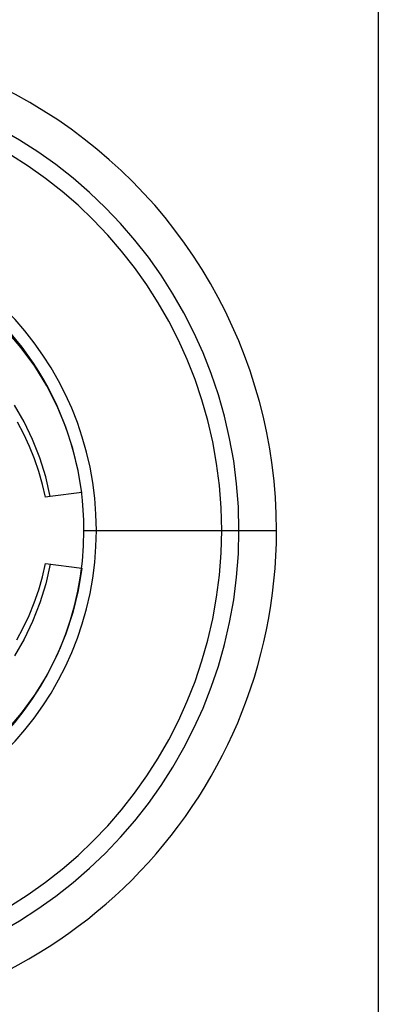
# Model space of a CAD drawing. Header units: millimetres. Extents: x -50 to 1, y 0 to 191.
# Tile 13 of 151: x -42.29 to -40, y 33.03 to 39.31. Entities that reach past the tile are written whole.
import ezdxf

# ---------------------------------------------------------------- set-up
doc = ezdxf.new("R2010")
doc.units = ezdxf.units.MM
doc.layers.add('MAIN-1', color=7, linetype='Continuous')
doc.layers.add('MAIN-2', color=7, linetype='Continuous')

msp = doc.modelspace()

# ---------------------------------------------------------------- linework, layer by layer
at = {"layer": 'MAIN-1'}
msp.add_line((-40.89, 36.05), (-40.65, 36.05), dxfattribs=at)
for radius, start, end in [(3.15, 0, 180.00002), (2.91, 270.00002, 89.99998), (3.15, 180.00002, 0)]:
    msp.add_arc((-43.8, 36.05), radius, start, end, dxfattribs=at)
at = {"layer": 'MAIN-2'}
for p, q in [((-40, 44.55), (-40, 27.55)), ((-42.2796, 37.2146), (-42.3741, 37.3252)), ((-42.1938, 37.0966), (-42.2796, 37.2146)), ((-42.1174, 36.9721), (-42.1938, 37.0966)), ((-42.0513, 36.8425), (-42.1174, 36.9721)), ((-42.261, 36.7427), (-42.3218, 36.8494)), ((-41.9958, 36.7092), (-42.0513, 36.8425)), ((-42.263, 36.6636), (-42.3033, 36.7402)), ((-42.2071, 36.63), (-42.261, 36.7427)), ((-42.2268, 36.5851), (-42.263, 36.6636)), ((-41.951, 36.5725), (-41.9958, 36.7092)), ((-42.1609, 36.5123), (-42.2071, 36.63)), ((-42.1947, 36.5053), (-42.2268, 36.5851)), ((-41.9169, 36.4328), (-41.951, 36.5725)), ((-42.167, 36.4248), (-42.1947, 36.5053)), ((-42.1234, 36.3906), (-42.1609, 36.5123)), ((-42.1434, 36.3435), (-42.167, 36.4248)), ((-41.8938, 36.2908), (-41.9169, 36.4328)), ((-42.0948, 36.2654), (-42.1234, 36.3906)), ((-42.1239, 36.2617), (-42.1434, 36.3435)), ((-41.8938, 36.2908), (-42.0948, 36.2654)), ((-42.0948, 36.2654), (-42.1239, 36.2617)), ((-42.1239, 36.2617), (-42.1239, 36.2617)), ((-41.8792, 36.05), (-40.89, 36.05)), ((-41.8792, 36.05), (-40.65, 36.05)), ((-42.1441, 35.7538), (-42.1239, 35.8383)), ((-42.1239, 35.8383), (-41.8938, 35.8092)), ((-42.1239, 35.8383), (-42.1239, 35.8383)), ((-42.0948, 35.8346), (-42.1234, 35.7094)), ((-41.8938, 35.8092), (-41.9169, 35.6672)), ((-42.1685, 35.6704), (-42.1441, 35.7538)), ((-42.197, 35.5885), (-42.1685, 35.6704)), ((-42.1234, 35.7094), (-42.1609, 35.5877)), ((-41.9169, 35.6672), (-41.951, 35.5275)), ((-42.2298, 35.508), (-42.197, 35.5885)), ((-42.1609, 35.5877), (-42.2071, 35.47)), ((-42.2666, 35.4294), (-42.2298, 35.508)), ((-41.951, 35.5275), (-41.9958, 35.3908)), ((-42.3071, 35.3531), (-42.2666, 35.4294)), ((-42.2071, 35.47), (-42.261, 35.3573)), ((-42.261, 35.3573), (-42.3218, 35.2506)), ((-41.9958, 35.3908), (-42.0513, 35.2575)), ((-42.0513, 35.2575), (-42.1174, 35.1279)), ((-42.1174, 35.1279), (-42.1938, 35.0034)), ((-42.1938, 35.0034), (-42.2796, 34.8854)), ((-42.2796, 34.8854), (-42.3741, 34.7748))]:
    msp.add_line(p, q, dxfattribs=at)
for radius, start, end in [(3.15, 0, 180.00002), (2.8, 270.00002, 89.99998), (2, 270.00002, 89.99998), (1.9208, 0, 180.00002), (3.15, 180.00002, 0), (1.9208, 180.00002, 0)]:
    msp.add_arc((-43.8, 36.05), radius, start, end, dxfattribs=at)

doc.saveas('drawing.dxf')
